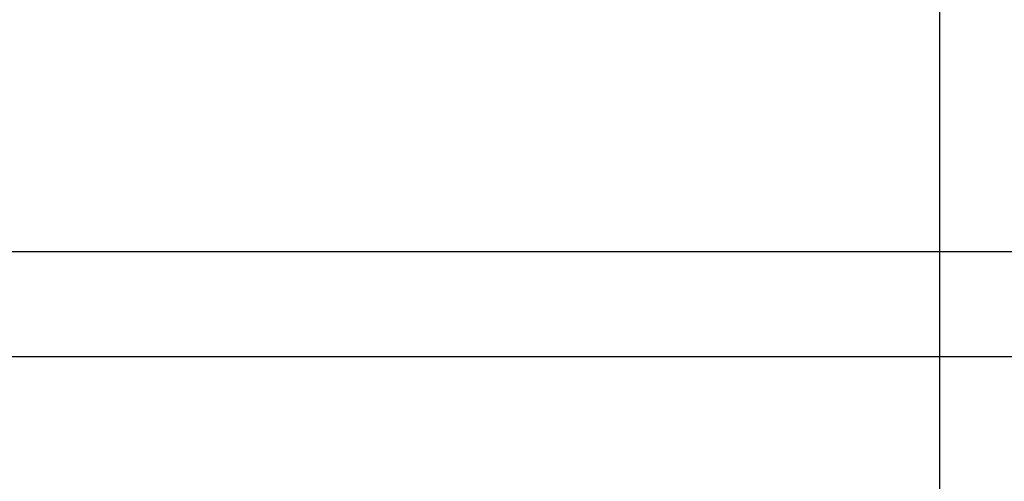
# Model space of a CAD drawing. Header units: inches. Extents: x -7205 to -1528, y -2875 to 5222.
# Tile 96 of 104: x -2415 to -2274, y 2906 to 2972. Entities that reach past the tile are written whole.
import ezdxf

# ---------------------------------------------------------------- set-up
doc = ezdxf.new("R2010")
doc.units = ezdxf.units.IN
doc.layers.add('1', color=7, linetype='Continuous')
doc.styles.add('CONVERTER_11', font='txt.shx', dxfattribs={"width": 0.9})
doc.dimstyles.new('ME10_DIM_43', dxfattribs={"dimtxt": 20, "dimasz": 40, "dimexe": 2, "dimexo": 1.5, "dimgap": 8, "dimtad": 1, "dimdec": 0, "dimdsep": 46, "dimtxsty": 'CONVERTER_11', "dimsah": 1, "dimcen": 0.09, "dimclrd": 2, "dimclre": 2, "dimclrt": 2, "dimadec": 0, "dimazin": 0, "dimtfac": 1, "dimtdec": 4, "dimtix": 1, "dimtofl": 0, "dimtmove": 0, "dimatfit": 0, "dimfxl": 1, "dimtolj": 1, "dimtzin": 0, "dimarcsym": 0})

# ---------------------------------------------------------------- blocks, each defined once
blk = doc.blocks.new('*D80')
at = {"layer": '1', "color": 2, "lineweight": -2, "transparency": 16777216}
for p, q in [((-2283.6, 3096.08), (-2283.6, 2798.02)), ((-2092.8, 2937.38), (-2092.8, 2798.02)), ((-2243.6, 2800.02), (-2214.2, 2800.02)), ((-2132.8, 2800.02), (-2162.2, 2800.02))]:
    blk.add_line(p, q, dxfattribs=at)
at = {"layer": '1', "color": 2, "transparency": 16777216}
for points in [[(-2243.6, 2806.69), (-2243.6, 2793.36), (-2283.6, 2800.02)], [(-2132.8, 2806.69), (-2132.8, 2793.36), (-2092.8, 2800.02)]]:
    blk.add_solid(points, dxfattribs=at)
at = {"layer": 'Defpoints', "color": 0, "transparency": 16777216}
for p in [(-2283.6, 3097.58), (-2092.8, 2938.88), (-2283.6, 2800.02)]:
    blk.add_point(p, dxfattribs=at)
at = {"layer": '1', "color": 2, "transparency": 16777216, "insert": (-2188.2, 2800.02), "char_height": 20, "attachment_point": 5, "rotation": 0.0001, "style": 'CONVERTER_11'}
blk.add_mtext('\\A1;191', dxfattribs=at)

msp = doc.modelspace()

# ---------------------------------------------------------------- linework, layer by layer
at = {"color": 7, "linetype": 'Continuous'}
for p, q in [((-2092.8, 2938.88), (-2692.8, 2938.88)), ((-2270.1, 2923.88), (-2692.8, 2923.88))]:
    msp.add_line(p, q, dxfattribs=at)
for radius, start in [(124.5, 0.5983), (124.5, 0.5983), (124.5, 0.5983), (31.5, 2.3653), (31.5, 2.3653), (31.5, 2.3653)]:
    msp.add_arc((-2278.6, 2960.08), radius, start, 90, dxfattribs=at)

# ---------------------------------------------------------------- dimensions: what is measured, and where the dimension line sits
at = {"layer": '1'}
dim = msp.add_linear_dim(base=(-2283.6, 2800.02), p1=(-2092.8, 2938.88), p2=(-2283.6, 3097.58), dimstyle='ME10_DIM_43', dxfattribs=at)
dim.commit()
dim.dimension.update_dxf_attribs({"geometry": '*D80', "text_midpoint": (-2188.2, 2800.02), "text_rotation": 0.0001})

doc.saveas('drawing.dxf')
